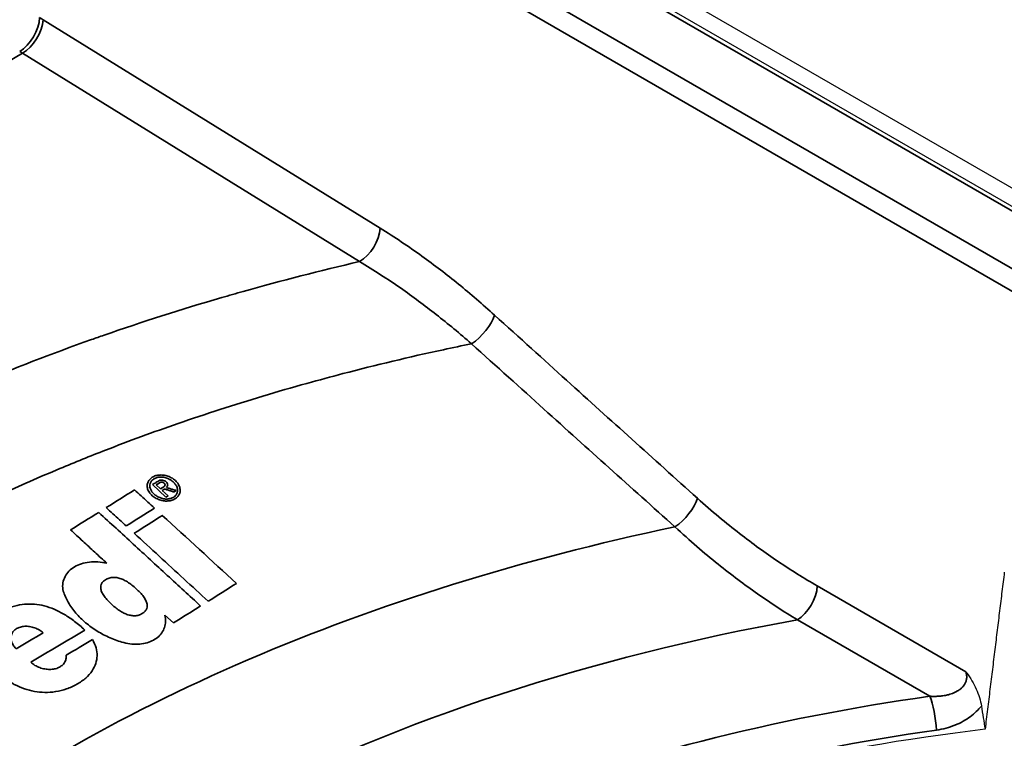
# Model space of a CAD drawing. Header units: millimetres. Extents: x -6858 to 6858, y -375 to 4365.
# Tile 18 of 97: x 2369 to 2386, y 1179 to 1192. Entities that reach past the tile are written whole.
import ezdxf

# ---------------------------------------------------------------- set-up
doc = ezdxf.new("R2010")
doc.units = ezdxf.units.MM
doc.header["$LTSCALE"] = 15
doc.layers.add('_Sichtbarkanten', color=7, linetype='Continuous', lineweight=25)
doc.layers.add('Sichtbar schmal (ISO)', color=7, linetype='Continuous', lineweight=35)

msp = doc.modelspace()

# ---------------------------------------------------------------- linework, layer by layer
at = {"layer": '_Sichtbarkanten'}
for p, q in [((2207.637, 1291.57), (2594.643, 1068.132)), ((2208.078, 1291.638), (2594.653, 1068.449)), ((2385.216, 1179.117), (2385.216, 1179.117))]:
    msp.add_line(p, q, dxfattribs=at)
msp.add_ellipse((2390.582, 1165.649), major_axis=(23.728, 0), ratio=0.57735, start_param=1.772575, end_param=2.499583, dxfattribs=at)
msp.add_rational_spline([(2386.171, 1181.877), (2386, 1180.489), (2385.827, 1179.07)], [1.00023596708, 1.00023894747, 1.0001792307], degree=2, dxfattribs=at)
for points, knots in [([(2385.485, 1180.098), (2385.49, 1180.091), (2385.496, 1180.083), (2385.565, 1179.986), (2385.622, 1179.891), (2385.69, 1179.739), (2385.71, 1179.688), (2385.741, 1179.586), (2385.753, 1179.536), (2385.761, 1179.486)], [-0.0057685, -0.0057685, -0.0057685, -0.0057685, 0, 0, 0.0667163, 0.0667163, 0.1000407, 0.1000407, 0.1331397, 0.1331397, 0.1331397, 0.1331397]), ([(2385.761, 1179.486), (2385.772, 1179.417), (2385.783, 1179.347), (2385.794, 1179.278), (2385.805, 1179.209), (2385.816, 1179.139), (2385.827, 1179.07)], [0, 0, 0, 0, 0.5, 0.5, 0.5, 1, 1, 1, 1])]:
    msp.add_open_spline(points, degree=3, knots=knots, dxfattribs=at)
at = {"layer": 'Sichtbar schmal (ISO)'}
for p, q in [((2594.518, 1068.119), (2207.512, 1291.557)), ((2206.628, 1291.04), (2593.622, 1067.609)), ((2593.445, 1067.306), (2206.451, 1290.737)), ((2375.02, 1188.024), (2368.999, 1191.747)), ((2368.634, 1191.149), (2355.126, 1183.351)), ((2374.654, 1187.426), (2368.634, 1191.149)), ((2370.953, 1183.441), (2371.195, 1183.218)), ((2371.098, 1183.366), (2371.021, 1183.437)), ((2371.07, 1183.512), (2371.047, 1183.5)), ((2371.128, 1183.338), (2371.168, 1183.363)), ((2371.233, 1183.242), (2371.128, 1183.338)), ((2371.195, 1183.218), (2371.233, 1183.242)), ((2371.339, 1183.31), (2371.379, 1183.336)), ((2385.485, 1180.098), (2382.827, 1181.633)), ((2371.175, 1181.11), (2371.328, 1180.97)), ((2384.841, 1179.661), (2382.474, 1181.027))]:
    msp.add_line(p, q, dxfattribs=at)
for centre, major_axis, ratio, start_param, end_param in [((2368.582, 1191.588), (0.25, 0.433), 0.57735, 3.926998, 5.48034), ((2368.888, 1189.321), (-1.46, 2.62), 0.587334, 5.471753, 5.501644), ((2368.646, 1191.55), (-0.263, -0.425), 0.557201, 0.802567, 2.3559), ((2368.572, 1189.145), (-1.25, 2.165), 0.57735, 5.462881, 5.491962), ((2374.667, 1187.827), (-0.263, -0.425), 0.557201, 0.802547, 2.3559), ((2376.711, 1186.273), (-0.336, -0.37), 0.403723, 0.995153, 2.444511), ((2366.706, 1276.29), (-58.371, -101.1), 0.577349, 0.82689, 0.833014), ((2371.482, 1183.061), (-0.608, 0.168), 0.747523, 5.595628, 5.639615), ((2371.116, 1183.446), (-0.0611, 0.0175), 0.769027, 2.475634, 3.051023), ((2380.336, 1183.001), (-0.334, -0.372), 0.408433, 1.009725, 2.442589), ((2367.058, 1274.644), (57.564, 99.704), 0.577349, 3.969098, 3.975307), ((2366.745, 1275.193), (-57.684, -99.912), 0.577348, 0.819055, 0.82524), ((2367.199, 1273.983), (-57.24, -99.143), 0.577349, 0.827757, 0.834002), ((3249.022, 4113.735), (-2195.439, 3801.913), 0.577253, 2.069305, 2.06975), ((2390.582, 1166.406), (30.021, 0), 0.57735, 1.920851, 2.500544), ((2368.51, 1267.861), (54.243, 93.951), 0.577349, 3.971842, 3.978433), ((2382.474, 1181.436), (-0.25, -0.433), 0.57735, 0.785398, 2.338741), ((2368.556, 1266.688), (53.507, 92.677), 0.577348, 3.963627, 3.970064), ((2390.582, 1166.064), (27.156, 0), 0.57735, 1.874002, 2.300214), ((2367.802, 1268.329), (-54.034, -93.589), 0.577347, 0.794784, 0.801091), ((2368.064, 1267.229), (53.511, 92.68), 0.577339, 3.93647, 3.949264), ((2368.224, 1266.604), (-53.22, -92.179), 0.577348, 0.801182, 0.807449), ((2390.582, 1166.064), (24.239, 0), 0.57735, 1.809903, 2.517768), ((2384.841, 1179.252), (0.07, -0.495), 0.193375, 1.135025, 2.512426), ((2390.582, 1165.734), (23.749, 0), 0.57735, 1.809903, 2.503919)]:
    msp.add_ellipse(centre, major_axis=major_axis, ratio=ratio, start_param=start_param, end_param=end_param, dxfattribs=at)
for points in [[(2377.064, 1186.47), (2376.852, 1186.662), (2376.418, 1187.035), (2375.785, 1187.521), (2375.284, 1187.861), (2375.02, 1188.024)], [(2370.989, 1183.023), (2370.95, 1183.059), (2370.872, 1183.131), (2370.753, 1183.239), (2370.674, 1183.312), (2370.635, 1183.348)], [(2371.047, 1183.5), (2371.036, 1183.494), (2371.016, 1183.48), (2370.984, 1183.46), (2370.963, 1183.447), (2370.953, 1183.441)], [(2371.021, 1183.437), (2371.026, 1183.44), (2371.037, 1183.447), (2371.054, 1183.458), (2371.065, 1183.465), (2371.071, 1183.469)], [(2371.156, 1183.403), (2371.149, 1183.398), (2371.137, 1183.39), (2371.117, 1183.378), (2371.104, 1183.369), (2371.098, 1183.366)], [(2371.168, 1183.363), (2371.187, 1183.357), (2371.225, 1183.346), (2371.282, 1183.328), (2371.32, 1183.316), (2371.339, 1183.31)], [(2370.13, 1183.031), (2370.169, 1182.994), (2370.248, 1182.921), (2370.366, 1182.813), (2370.445, 1182.741), (2370.484, 1182.705)]]:
    msp.add_open_spline(points, degree=3, dxfattribs=at)
for points, knots in [([(2359.982, 1180.547), (2360.076, 1180.628), (2360.171, 1180.708), (2360.268, 1180.787), (2360.362, 1180.866), (2360.457, 1180.943), (2360.554, 1181.021), (2360.987, 1181.369), (2361.441, 1181.708), (2361.913, 1182.038), (2361.986, 1182.088), (2362.059, 1182.139), (2362.133, 1182.189), (2362.643, 1182.538), (2363.175, 1182.875), (2363.726, 1183.201), (2363.771, 1183.227), (2363.816, 1183.254), (2363.861, 1183.28), (2364.451, 1183.624), (2365.064, 1183.955), (2365.697, 1184.27), (2365.707, 1184.276), (2365.718, 1184.281), (2365.729, 1184.286), (2366.372, 1184.607), (2367.036, 1184.911), (2367.723, 1185.202), (2367.752, 1185.214), (2367.781, 1185.226), (2367.81, 1185.238), (2368.47, 1185.515), (2369.151, 1185.779), (2369.864, 1186.032), (2369.939, 1186.059), (2370.014, 1186.085), (2370.089, 1186.111), (2370.766, 1186.347), (2371.471, 1186.572), (2372.191, 1186.782), (2372.318, 1186.819), (2372.446, 1186.856), (2372.575, 1186.892), (2373.253, 1187.083), (2373.945, 1187.261), (2374.654, 1187.426)], [0.2611805, 0.2611805, 0.2611805, 0.2611805, 0.2807743, 0.2807743, 0.2807743, 0.3, 0.3, 0.3, 0.3866296, 0.3866296, 0.3866296, 0.4, 0.4, 0.4, 0.4924853, 0.4924853, 0.4924853, 0.5, 0.5, 0.5, 0.5983557, 0.5983557, 0.5983557, 0.6, 0.6, 0.6, 0.7, 0.7, 0.7, 0.704224, 0.704224, 0.704224, 0.8, 0.8, 0.8, 0.8099842, 0.8099842, 0.8099842, 0.9, 0.9, 0.9, 0.9159325, 0.9159325, 0.9159325, 1, 1, 1, 1]), ([(2376.653, 1185.957), (2376.446, 1186.139), (2376.233, 1186.316), (2376.023, 1186.48), (2375.814, 1186.645), (2375.608, 1186.798), (2375.382, 1186.955), (2375.156, 1187.112), (2374.911, 1187.272), (2374.654, 1187.426)], [0, 0, 0, 0, 0.3333333, 0.3333333, 0.3333333, 0.6666667, 0.6666667, 0.6666667, 1, 1, 1, 1]), ([(2380.689, 1183.198), (2380.297, 1183.55), (2379.902, 1183.905), (2379.517, 1184.253), (2379.131, 1184.6), (2378.755, 1184.94), (2378.35, 1185.306), (2377.945, 1185.672), (2377.513, 1186.063), (2377.064, 1186.47)], [0, 0, 0, 0, 0.3333333, 0.3333333, 0.3333333, 0.6666667, 0.6666667, 0.6666667, 1, 1, 1, 1]), ([(2362.033, 1179.363), (2362.131, 1179.447), (2362.229, 1179.531), (2362.329, 1179.614), (2362.643, 1179.875), (2362.969, 1180.131), (2363.307, 1180.382), (2363.484, 1180.513), (2363.665, 1180.643), (2363.848, 1180.772), (2364.163, 1180.992), (2364.487, 1181.207), (2364.82, 1181.418), (2365.05, 1181.564), (2365.285, 1181.707), (2365.524, 1181.848), (2365.831, 1182.029), (2366.145, 1182.207), (2366.466, 1182.38), (2366.754, 1182.535), (2367.048, 1182.688), (2367.346, 1182.836), (2367.636, 1182.981), (2367.931, 1183.122), (2368.231, 1183.26), (2368.581, 1183.421), (2368.937, 1183.577), (2369.302, 1183.729), (2369.569, 1183.841), (2369.841, 1183.951), (2370.117, 1184.058), (2370.537, 1184.221), (2370.968, 1184.38), (2371.411, 1184.533), (2371.657, 1184.618), (2371.907, 1184.702), (2372.16, 1184.783), (2372.665, 1184.946), (2373.184, 1185.103), (2373.712, 1185.25), (2373.926, 1185.309), (2374.14, 1185.367), (2374.357, 1185.424), (2374.945, 1185.578), (2375.543, 1185.72), (2376.15, 1185.852), (2376.317, 1185.888), (2376.485, 1185.923), (2376.653, 1185.957)], [0.2796676, 0.2796676, 0.2796676, 0.2796676, 0.2999321, 0.2999321, 0.2999321, 0.3636364, 0.3636364, 0.3636364, 0.3971224, 0.3971224, 0.3971224, 0.4545455, 0.4545455, 0.4545455, 0.4942777, 0.4942777, 0.4942777, 0.5454545, 0.5454545, 0.5454545, 0.5915368, 0.5915368, 0.5915368, 0.6363636, 0.6363636, 0.6363636, 0.688788, 0.688788, 0.688788, 0.7272727, 0.7272727, 0.7272727, 0.7856762, 0.7856762, 0.7856762, 0.8181818, 0.8181818, 0.8181818, 0.8829276, 0.8829276, 0.8829276, 0.9090909, 0.9090909, 0.9090909, 0.9803698, 0.9803698, 0.9803698, 1, 1, 1, 1]), ([(2380.287, 1182.687), (2379.894, 1183.039), (2379.498, 1183.394), (2379.111, 1183.742), (2378.724, 1184.089), (2378.347, 1184.429), (2377.942, 1184.794), (2377.536, 1185.16), (2377.103, 1185.551), (2376.653, 1185.957)], [0, 0, 0, 0, 0.3333333, 0.3333333, 0.3333333, 0.6666667, 0.6666667, 0.6666667, 1, 1, 1, 1]), ([(2371.428, 1183.428), (2371.415, 1183.453), (2371.399, 1183.477), (2371.379, 1183.498), (2371.359, 1183.519), (2371.336, 1183.538), (2371.31, 1183.554), (2371.285, 1183.57), (2371.258, 1183.582), (2371.231, 1183.592), (2371.204, 1183.601), (2371.176, 1183.607), (2371.149, 1183.611), (2371.123, 1183.614), (2371.096, 1183.614), (2371.07, 1183.612), (2371.045, 1183.609), (2371.02, 1183.604), (2370.998, 1183.596), (2370.975, 1183.587), (2370.954, 1183.576), (2370.936, 1183.563), (2370.918, 1183.55), (2370.902, 1183.535), (2370.89, 1183.517), (2370.878, 1183.5), (2370.87, 1183.481), (2370.865, 1183.461), (2370.86, 1183.441), (2370.859, 1183.42), (2370.861, 1183.399), (2370.864, 1183.377), (2370.87, 1183.356), (2370.88, 1183.334)], [0, 0, 0, 0, 0.090909, 0.090909, 0.090909, 0.181818, 0.181818, 0.181818, 0.272727, 0.272727, 0.272727, 0.363636, 0.363636, 0.363636, 0.454545, 0.454545, 0.454545, 0.545455, 0.545455, 0.545455, 0.636364, 0.636364, 0.636364, 0.727273, 0.727273, 0.727273, 0.818182, 0.818182, 0.818182, 0.909091, 0.909091, 0.909091, 1, 1, 1, 1]), ([(2371.066, 1183.216), (2371.043, 1183.228), (2371.022, 1183.241), (2371.004, 1183.255), (2370.985, 1183.269), (2370.969, 1183.285), (2370.955, 1183.302), (2370.941, 1183.318), (2370.93, 1183.335), (2370.922, 1183.353), (2370.914, 1183.371), (2370.909, 1183.39), (2370.908, 1183.408), (2370.906, 1183.426), (2370.907, 1183.444), (2370.913, 1183.461), (2370.918, 1183.478), (2370.927, 1183.495), (2370.939, 1183.51), (2370.951, 1183.524), (2370.967, 1183.536), (2370.984, 1183.546), (2371.001, 1183.556), (2371.02, 1183.564), (2371.04, 1183.57), (2371.061, 1183.575), (2371.083, 1183.577), (2371.105, 1183.577), (2371.128, 1183.577), (2371.151, 1183.575), (2371.174, 1183.569), (2371.197, 1183.564), (2371.22, 1183.556), (2371.243, 1183.545)], [0, 0, 0, 0, 0.090909, 0.090909, 0.090909, 0.181818, 0.181818, 0.181818, 0.272727, 0.272727, 0.272727, 0.363636, 0.363636, 0.363636, 0.454545, 0.454545, 0.454545, 0.545455, 0.545455, 0.545455, 0.636364, 0.636364, 0.636364, 0.727273, 0.727273, 0.727273, 0.818182, 0.818182, 0.818182, 0.909091, 0.909091, 0.909091, 1, 1, 1, 1]), ([(2371.243, 1183.545), (2371.267, 1183.533), (2371.289, 1183.52), (2371.308, 1183.505), (2371.327, 1183.49), (2371.343, 1183.474), (2371.356, 1183.457), (2371.37, 1183.44), (2371.38, 1183.423), (2371.388, 1183.405), (2371.395, 1183.387), (2371.4, 1183.368), (2371.402, 1183.35), (2371.403, 1183.332), (2371.401, 1183.313), (2371.395, 1183.296), (2371.389, 1183.278), (2371.379, 1183.262), (2371.367, 1183.248), (2371.355, 1183.234), (2371.34, 1183.222), (2371.322, 1183.213), (2371.305, 1183.203), (2371.286, 1183.196), (2371.266, 1183.191), (2371.246, 1183.186), (2371.225, 1183.184), (2371.203, 1183.184), (2371.181, 1183.184), (2371.158, 1183.187), (2371.135, 1183.192), (2371.112, 1183.198), (2371.089, 1183.206), (2371.066, 1183.216)], [0, 0, 0, 0, 0.090909, 0.090909, 0.090909, 0.181818, 0.181818, 0.181818, 0.272727, 0.272727, 0.272727, 0.363636, 0.363636, 0.363636, 0.454545, 0.454545, 0.454545, 0.545455, 0.545455, 0.545455, 0.636364, 0.636364, 0.636364, 0.727273, 0.727273, 0.727273, 0.818182, 0.818182, 0.818182, 0.909091, 0.909091, 0.909091, 1, 1, 1, 1]), ([(2371.203, 1183.39), (2371.211, 1183.396), (2371.216, 1183.403), (2371.22, 1183.411), (2371.224, 1183.419), (2371.226, 1183.428), (2371.226, 1183.437), (2371.225, 1183.446), (2371.223, 1183.456), (2371.218, 1183.465), (2371.213, 1183.474), (2371.207, 1183.483), (2371.198, 1183.491), (2371.19, 1183.498), (2371.18, 1183.505), (2371.169, 1183.51), (2371.158, 1183.516), (2371.146, 1183.519), (2371.135, 1183.521), (2371.123, 1183.523), (2371.11, 1183.523), (2371.099, 1183.522), (2371.088, 1183.52), (2371.079, 1183.517), (2371.07, 1183.512)], [0, 0, 0, 0, 0.125, 0.125, 0.125, 0.25, 0.25, 0.25, 0.375, 0.375, 0.375, 0.5, 0.5, 0.5, 0.625, 0.625, 0.625, 0.75, 0.75, 0.75, 0.875, 0.875, 0.875, 1, 1, 1, 1]), ([(2370.88, 1183.334), (2370.891, 1183.312), (2370.905, 1183.292), (2370.922, 1183.272), (2370.939, 1183.252), (2370.96, 1183.234), (2370.984, 1183.217), (2371.008, 1183.201), (2371.034, 1183.187), (2371.062, 1183.176), (2371.089, 1183.166), (2371.117, 1183.158), (2371.145, 1183.153), (2371.174, 1183.149), (2371.202, 1183.147), (2371.229, 1183.149), (2371.256, 1183.151), (2371.281, 1183.156), (2371.304, 1183.164), (2371.328, 1183.172), (2371.35, 1183.182), (2371.368, 1183.195), (2371.387, 1183.208), (2371.402, 1183.222), (2371.415, 1183.239), (2371.427, 1183.255), (2371.437, 1183.274), (2371.443, 1183.294), (2371.449, 1183.314), (2371.451, 1183.335), (2371.448, 1183.357), (2371.446, 1183.38), (2371.439, 1183.403), (2371.428, 1183.428)], [0, 0, 0, 0, 0.090909, 0.090909, 0.090909, 0.181818, 0.181818, 0.181818, 0.272727, 0.272727, 0.272727, 0.363636, 0.363636, 0.363636, 0.454545, 0.454545, 0.454545, 0.545455, 0.545455, 0.545455, 0.636364, 0.636364, 0.636364, 0.727273, 0.727273, 0.727273, 0.818182, 0.818182, 0.818182, 0.909091, 0.909091, 0.909091, 1, 1, 1, 1]), ([(2371.092, 1183.48), (2371.098, 1183.483), (2371.104, 1183.484), (2371.111, 1183.485), (2371.118, 1183.485), (2371.126, 1183.485), (2371.134, 1183.483), (2371.141, 1183.481), (2371.148, 1183.478), (2371.155, 1183.474), (2371.161, 1183.469), (2371.166, 1183.464), (2371.17, 1183.459), (2371.174, 1183.453), (2371.177, 1183.447), (2371.178, 1183.441), (2371.179, 1183.435), (2371.178, 1183.43), (2371.176, 1183.424)], [0, 0, 0, 0, 0.1666667, 0.1666667, 0.1666667, 0.3333333, 0.3333333, 0.3333333, 0.5, 0.5, 0.5, 0.6666667, 0.6666667, 0.6666667, 0.8333333, 0.8333333, 0.8333333, 1, 1, 1, 1]), ([(2371.379, 1183.336), (2371.36, 1183.342), (2371.32, 1183.354), (2371.262, 1183.372), (2371.223, 1183.384), (2371.203, 1183.39)], [0, 0, 0, 0, 0.3333333, 0.6666667, 1, 1, 1, 1]), ([(2382.827, 1181.633), (2382.593, 1181.768), (2382.358, 1181.915), (2382.129, 1182.07), (2381.9, 1182.224), (2381.678, 1182.384), (2381.441, 1182.569), (2381.203, 1182.754), (2380.949, 1182.964), (2380.689, 1183.198)], [0, 0, 0, 0, 0.3333333, 0.3333333, 0.3333333, 0.6666667, 0.6666667, 0.6666667, 1, 1, 1, 1]), ([(2371.814, 1181.273), (2371.618, 1181.454), (2371.419, 1181.636), (2371.219, 1181.82), (2371.019, 1182.004), (2370.817, 1182.19), (2370.612, 1182.378), (2370.408, 1182.566), (2370.202, 1182.755), (2369.994, 1182.946)], [0, 0, 0, 0, 0.3333333, 0.3333333, 0.3333333, 0.6666667, 0.6666667, 0.6666667, 1, 1, 1, 1]), ([(2382.474, 1181.027), (2382.235, 1181.171), (2381.995, 1181.328), (2381.761, 1181.492), (2381.527, 1181.656), (2381.3, 1181.826), (2381.057, 1182.021), (2380.813, 1182.217), (2380.553, 1182.44), (2380.287, 1182.687)], [0, 0, 0, 0, 0.3333333, 0.3333333, 0.3333333, 0.6666667, 0.6666667, 0.6666667, 1, 1, 1, 1]), ([(2369.49, 1182.634), (2369.563, 1182.567), (2369.636, 1182.5), (2369.708, 1182.433), (2369.78, 1182.367), (2369.852, 1182.3), (2369.924, 1182.234), (2369.996, 1182.168), (2370.068, 1182.102), (2370.139, 1182.036)], [0, 0, 0, 0, 0.333333, 0.333333, 0.333333, 0.666667, 0.666667, 0.666667, 1, 1, 1, 1]), ([(2370.627, 1182.574), (2370.777, 1182.436), (2370.926, 1182.299), (2371.074, 1182.163), (2371.222, 1182.027), (2371.369, 1181.892), (2371.515, 1181.758), (2371.661, 1181.624), (2371.806, 1181.49), (2371.95, 1181.358)], [0, 0, 0, 0, 0.3333333, 0.3333333, 0.3333333, 0.6666667, 0.6666667, 0.6666667, 1, 1, 1, 1]), ([(2370.139, 1182.036), (2370.085, 1182.049), (2370.033, 1182.057), (2369.98, 1182.061), (2369.928, 1182.064), (2369.876, 1182.063), (2369.827, 1182.058), (2369.777, 1182.052), (2369.73, 1182.042), (2369.685, 1182.028), (2369.641, 1182.014), (2369.599, 1181.995), (2369.562, 1181.973), (2369.525, 1181.951), (2369.491, 1181.925), (2369.463, 1181.896), (2369.434, 1181.866), (2369.411, 1181.834), (2369.393, 1181.799), (2369.374, 1181.764), (2369.362, 1181.726), (2369.355, 1181.687), (2369.348, 1181.648), (2369.348, 1181.608), (2369.353, 1181.565)], [0, 0, 0, 0, 0.125, 0.125, 0.125, 0.25, 0.25, 0.25, 0.375, 0.375, 0.375, 0.5, 0.5, 0.5, 0.625, 0.625, 0.625, 0.75, 0.75, 0.75, 0.875, 0.875, 0.875, 1, 1, 1, 1]), ([(2370.117, 1181.743), (2370.137, 1181.756), (2370.158, 1181.766), (2370.18, 1181.773), (2370.202, 1181.779), (2370.225, 1181.783), (2370.248, 1181.785), (2370.271, 1181.786), (2370.295, 1181.784), (2370.319, 1181.78), (2370.343, 1181.776), (2370.367, 1181.769), (2370.393, 1181.76), (2370.418, 1181.751), (2370.443, 1181.739), (2370.469, 1181.725), (2370.495, 1181.711), (2370.521, 1181.694), (2370.547, 1181.676), (2370.573, 1181.657), (2370.599, 1181.637), (2370.625, 1181.615), (2370.65, 1181.593), (2370.675, 1181.57), (2370.699, 1181.547), (2370.723, 1181.524), (2370.745, 1181.5), (2370.765, 1181.476), (2370.785, 1181.452), (2370.802, 1181.429), (2370.816, 1181.406), (2370.83, 1181.383), (2370.841, 1181.36), (2370.849, 1181.339), (2370.856, 1181.318), (2370.86, 1181.298), (2370.86, 1181.279), (2370.86, 1181.26), (2370.857, 1181.243), (2370.851, 1181.226), (2370.845, 1181.21), (2370.835, 1181.194), (2370.822, 1181.18), (2370.809, 1181.166), (2370.792, 1181.152), (2370.772, 1181.14)], [0, 0, 0, 0, 0.066667, 0.066667, 0.066667, 0.133333, 0.133333, 0.133333, 0.2, 0.2, 0.2, 0.266667, 0.266667, 0.266667, 0.333333, 0.333333, 0.333333, 0.4, 0.4, 0.4, 0.466667, 0.466667, 0.466667, 0.533333, 0.533333, 0.533333, 0.6, 0.6, 0.6, 0.666667, 0.666667, 0.666667, 0.733333, 0.733333, 0.733333, 0.8, 0.8, 0.8, 0.866667, 0.866667, 0.866667, 0.933333, 0.933333, 0.933333, 1, 1, 1, 1]), ([(2370.772, 1181.14), (2370.752, 1181.127), (2370.731, 1181.118), (2370.709, 1181.111), (2370.687, 1181.104), (2370.664, 1181.1), (2370.641, 1181.099), (2370.618, 1181.098), (2370.595, 1181.099), (2370.571, 1181.103), (2370.548, 1181.107), (2370.523, 1181.114), (2370.498, 1181.123), (2370.473, 1181.132), (2370.448, 1181.144), (2370.422, 1181.158), (2370.396, 1181.172), (2370.37, 1181.189), (2370.344, 1181.207), (2370.318, 1181.225), (2370.292, 1181.246), (2370.266, 1181.267), (2370.241, 1181.289), (2370.216, 1181.312), (2370.192, 1181.335), (2370.168, 1181.358), (2370.146, 1181.382), (2370.125, 1181.406), (2370.105, 1181.43), (2370.088, 1181.454), (2370.073, 1181.477), (2370.059, 1181.5), (2370.048, 1181.522), (2370.04, 1181.543), (2370.033, 1181.565), (2370.029, 1181.585), (2370.029, 1181.604), (2370.028, 1181.623), (2370.031, 1181.64), (2370.037, 1181.657), (2370.044, 1181.673), (2370.053, 1181.689), (2370.067, 1181.703), (2370.08, 1181.718), (2370.097, 1181.731), (2370.117, 1181.743)], [0, 0, 0, 0, 0.066667, 0.066667, 0.066667, 0.133333, 0.133333, 0.133333, 0.2, 0.2, 0.2, 0.266667, 0.266667, 0.266667, 0.333333, 0.333333, 0.333333, 0.4, 0.4, 0.4, 0.466667, 0.466667, 0.466667, 0.533333, 0.533333, 0.533333, 0.6, 0.6, 0.6, 0.666667, 0.666667, 0.666667, 0.733333, 0.733333, 0.733333, 0.8, 0.8, 0.8, 0.866667, 0.866667, 0.866667, 0.933333, 0.933333, 0.933333, 1, 1, 1, 1]), ([(2369.353, 1181.565), (2369.372, 1181.497), (2369.4, 1181.43), (2369.436, 1181.364), (2369.471, 1181.298), (2369.515, 1181.233), (2369.565, 1181.171), (2369.616, 1181.108), (2369.674, 1181.049), (2369.737, 1180.994), (2369.799, 1180.939), (2369.868, 1180.888), (2369.94, 1180.841), (2370.013, 1180.795), (2370.09, 1180.754), (2370.168, 1180.718), (2370.246, 1180.682), (2370.326, 1180.653), (2370.408, 1180.628)], [0, 0, 0, 0, 0.166667, 0.166667, 0.166667, 0.333333, 0.333333, 0.333333, 0.5, 0.5, 0.5, 0.666667, 0.666667, 0.666667, 0.833333, 0.833333, 0.833333, 1, 1, 1, 1]), ([(2369.747, 1180.844), (2369.686, 1180.9), (2369.625, 1180.952), (2369.564, 1180.998), (2369.503, 1181.044), (2369.442, 1181.085), (2369.382, 1181.121), (2369.322, 1181.157), (2369.261, 1181.188), (2369.201, 1181.214), (2369.14, 1181.239), (2369.08, 1181.26), (2369.021, 1181.275), (2368.962, 1181.29), (2368.905, 1181.299), (2368.847, 1181.304), (2368.789, 1181.309), (2368.731, 1181.309), (2368.671, 1181.304), (2368.611, 1181.298), (2368.55, 1181.287), (2368.489, 1181.27), (2368.428, 1181.254), (2368.367, 1181.231), (2368.31, 1181.205), (2368.252, 1181.178), (2368.197, 1181.148), (2368.148, 1181.114), (2368.098, 1181.081), (2368.054, 1181.043), (2368.018, 1181.003), (2367.982, 1180.964), (2367.955, 1180.921), (2367.934, 1180.878), (2367.914, 1180.834), (2367.9, 1180.789), (2367.892, 1180.742), (2367.885, 1180.696), (2367.884, 1180.647), (2367.891, 1180.597), (2367.897, 1180.547), (2367.91, 1180.494), (2367.932, 1180.441), (2367.953, 1180.388), (2367.982, 1180.333), (2368.018, 1180.279), (2368.055, 1180.226), (2368.1, 1180.173), (2368.149, 1180.123), (2368.198, 1180.073), (2368.253, 1180.026), (2368.31, 1179.984), (2368.367, 1179.942), (2368.427, 1179.905), (2368.486, 1179.873), (2368.546, 1179.842), (2368.607, 1179.816), (2368.667, 1179.795), (2368.727, 1179.774), (2368.787, 1179.759), (2368.847, 1179.748), (2368.908, 1179.737), (2368.969, 1179.731), (2369.032, 1179.73), (2369.094, 1179.729), (2369.158, 1179.732), (2369.223, 1179.743), (2369.289, 1179.753), (2369.356, 1179.769), (2369.42, 1179.791), (2369.485, 1179.814), (2369.547, 1179.842), (2369.604, 1179.875), (2369.662, 1179.908), (2369.715, 1179.945), (2369.761, 1179.986), (2369.807, 1180.026), (2369.845, 1180.07), (2369.875, 1180.115), (2369.905, 1180.159), (2369.927, 1180.203), (2369.941, 1180.248), (2369.956, 1180.293), (2369.963, 1180.338), (2369.964, 1180.384), (2369.965, 1180.43), (2369.959, 1180.477), (2369.946, 1180.525), (2369.933, 1180.574), (2369.912, 1180.624), (2369.883, 1180.676)], [0, 0, 0, 0, 0.033333, 0.033333, 0.033333, 0.066667, 0.066667, 0.066667, 0.1, 0.1, 0.1, 0.133333, 0.133333, 0.133333, 0.166667, 0.166667, 0.166667, 0.2, 0.2, 0.2, 0.233333, 0.233333, 0.233333, 0.266667, 0.266667, 0.266667, 0.3, 0.3, 0.3, 0.333333, 0.333333, 0.333333, 0.366667, 0.366667, 0.366667, 0.4, 0.4, 0.4, 0.433333, 0.433333, 0.433333, 0.466667, 0.466667, 0.466667, 0.5, 0.5, 0.5, 0.533333, 0.533333, 0.533333, 0.566667, 0.566667, 0.566667, 0.6, 0.6, 0.6, 0.633333, 0.633333, 0.633333, 0.666667, 0.666667, 0.666667, 0.7, 0.7, 0.7, 0.733333, 0.733333, 0.733333, 0.766667, 0.766667, 0.766667, 0.8, 0.8, 0.8, 0.833333, 0.833333, 0.833333, 0.866667, 0.866667, 0.866667, 0.9, 0.9, 0.9, 0.933333, 0.933333, 0.933333, 0.966667, 0.966667, 0.966667, 1, 1, 1, 1]), ([(2370.408, 1180.628), (2370.456, 1180.614), (2370.504, 1180.604), (2370.552, 1180.598), (2370.6, 1180.592), (2370.648, 1180.59), (2370.693, 1180.592), (2370.739, 1180.594), (2370.784, 1180.599), (2370.826, 1180.609), (2370.868, 1180.619), (2370.908, 1180.633), (2370.945, 1180.65), (2370.982, 1180.667), (2371.015, 1180.688), (2371.044, 1180.712), (2371.074, 1180.736), (2371.099, 1180.763), (2371.121, 1180.793), (2371.142, 1180.822), (2371.158, 1180.854), (2371.169, 1180.888), (2371.181, 1180.922), (2371.187, 1180.958), (2371.188, 1180.995), (2371.19, 1181.032), (2371.185, 1181.07), (2371.175, 1181.11)], [0, 0, 0, 0, 0.1111111, 0.1111111, 0.1111111, 0.2222222, 0.2222222, 0.2222222, 0.3333333, 0.3333333, 0.3333333, 0.4444444, 0.4444444, 0.4444444, 0.5555556, 0.5555556, 0.5555556, 0.6666667, 0.6666667, 0.6666667, 0.7777778, 0.7777778, 0.7777778, 0.8888889, 0.8888889, 0.8888889, 1, 1, 1, 1]), ([(2368.519, 1180.51), (2368.498, 1180.53), (2368.481, 1180.551), (2368.467, 1180.573), (2368.453, 1180.595), (2368.442, 1180.618), (2368.435, 1180.641), (2368.428, 1180.664), (2368.425, 1180.687), (2368.426, 1180.709), (2368.426, 1180.731), (2368.431, 1180.752), (2368.439, 1180.772), (2368.447, 1180.791), (2368.458, 1180.81), (2368.473, 1180.826), (2368.488, 1180.843), (2368.505, 1180.857), (2368.526, 1180.869), (2368.546, 1180.881), (2368.569, 1180.89), (2368.594, 1180.897), (2368.619, 1180.904), (2368.646, 1180.909), (2368.673, 1180.91), (2368.701, 1180.912), (2368.73, 1180.91), (2368.759, 1180.906), (2368.788, 1180.901), (2368.818, 1180.894), (2368.847, 1180.884), (2368.875, 1180.874), (2368.903, 1180.862), (2368.929, 1180.847), (2368.955, 1180.832), (2368.979, 1180.815), (2369.001, 1180.795)], [0, 0, 0, 0, 0.0833333, 0.0833333, 0.0833333, 0.1666667, 0.1666667, 0.1666667, 0.25, 0.25, 0.25, 0.3333333, 0.3333333, 0.3333333, 0.4166667, 0.4166667, 0.4166667, 0.5, 0.5, 0.5, 0.5833333, 0.5833333, 0.5833333, 0.6666667, 0.6666667, 0.6666667, 0.75, 0.75, 0.75, 0.8333333, 0.8333333, 0.8333333, 0.9166667, 0.9166667, 0.9166667, 1, 1, 1, 1]), ([(2369.411, 1180.394), (2369.414, 1180.37), (2369.412, 1180.347), (2369.408, 1180.325), (2369.403, 1180.304), (2369.395, 1180.283), (2369.383, 1180.264), (2369.372, 1180.245), (2369.357, 1180.228), (2369.339, 1180.213), (2369.322, 1180.197), (2369.301, 1180.184), (2369.278, 1180.173), (2369.256, 1180.163), (2369.231, 1180.154), (2369.204, 1180.149), (2369.177, 1180.143), (2369.149, 1180.14), (2369.12, 1180.14), (2369.09, 1180.14), (2369.061, 1180.143), (2369.03, 1180.148), (2369, 1180.153), (2368.969, 1180.162), (2368.94, 1180.173), (2368.91, 1180.184), (2368.881, 1180.197), (2368.855, 1180.213), (2368.828, 1180.229), (2368.803, 1180.247), (2368.779, 1180.267)], [0, 0, 0, 0, 0.1, 0.1, 0.1, 0.2, 0.2, 0.2, 0.3, 0.3, 0.3, 0.4, 0.4, 0.4, 0.5, 0.5, 0.5, 0.6, 0.6, 0.6, 0.7, 0.7, 0.7, 0.8, 0.8, 0.8, 0.9, 0.9, 0.9, 1, 1, 1, 1]), ([(2384.841, 1179.661), (2384.854, 1179.66), (2384.866, 1179.659), (2384.878, 1179.659), (2384.911, 1179.658), (2384.943, 1179.658), (2384.974, 1179.66), (2384.988, 1179.661), (2385.002, 1179.662), (2385.016, 1179.663), (2385.043, 1179.665), (2385.069, 1179.669), (2385.094, 1179.673), (2385.11, 1179.675), (2385.125, 1179.678), (2385.14, 1179.682), (2385.161, 1179.686), (2385.181, 1179.691), (2385.2, 1179.697), (2385.216, 1179.702), (2385.232, 1179.707), (2385.247, 1179.713), (2385.262, 1179.719), (2385.277, 1179.725), (2385.291, 1179.732), (2385.307, 1179.739), (2385.322, 1179.747), (2385.335, 1179.755), (2385.346, 1179.761), (2385.356, 1179.768), (2385.365, 1179.774), (2385.379, 1179.784), (2385.392, 1179.794), (2385.404, 1179.805), (2385.41, 1179.811), (2385.417, 1179.817), (2385.423, 1179.824), (2385.435, 1179.836), (2385.445, 1179.85), (2385.454, 1179.864), (2385.458, 1179.869), (2385.462, 1179.875), (2385.465, 1179.881), (2385.474, 1179.897), (2385.482, 1179.914), (2385.487, 1179.932), (2385.489, 1179.937), (2385.49, 1179.942), (2385.491, 1179.946), (2385.496, 1179.966), (2385.499, 1179.987), (2385.499, 1180.008), (2385.499, 1180.011), (2385.499, 1180.015), (2385.499, 1180.019), (2385.498, 1180.042), (2385.494, 1180.067), (2385.487, 1180.092), (2385.486, 1180.094), (2385.485, 1180.096), (2385.485, 1180.098)], [0.0000002, 0.0000002, 0.0000002, 0.0000002, 0.0271265, 0.0271265, 0.0271265, 0.1, 0.1, 0.1, 0.1340854, 0.1340854, 0.1340854, 0.2, 0.2, 0.2, 0.2416675, 0.2416675, 0.2416675, 0.3, 0.3, 0.3, 0.3488419, 0.3488419, 0.3488419, 0.4, 0.4, 0.4, 0.4566187, 0.4566187, 0.4566187, 0.5, 0.5, 0.5, 0.563892, 0.563892, 0.563892, 0.6, 0.6, 0.6, 0.6706682, 0.6706682, 0.6706682, 0.7, 0.7, 0.7, 0.7787575, 0.7787575, 0.7787575, 0.8, 0.8, 0.8, 0.8859904, 0.8859904, 0.8859904, 0.9, 0.9, 0.9, 0.992824, 0.992824, 0.992824, 0.999994, 0.999994, 0.999994, 0.999994]), ([(2384.958, 1179.056), (2385.017, 1179.064), (2385.132, 1179.088), (2385.291, 1179.142), (2385.436, 1179.211), (2385.564, 1179.294), (2385.674, 1179.386), (2385.734, 1179.452), (2385.761, 1179.486)], [0.0000001, 0.0000001, 0.0000001, 0.0000001, 0.1666667, 0.3333333, 0.5, 0.6666667, 0.8333333, 0.9999992, 0.9999992, 0.9999992, 0.9999992])]:
    msp.add_open_spline(points, degree=3, knots=knots, dxfattribs=at)

doc.saveas('drawing.dxf')
